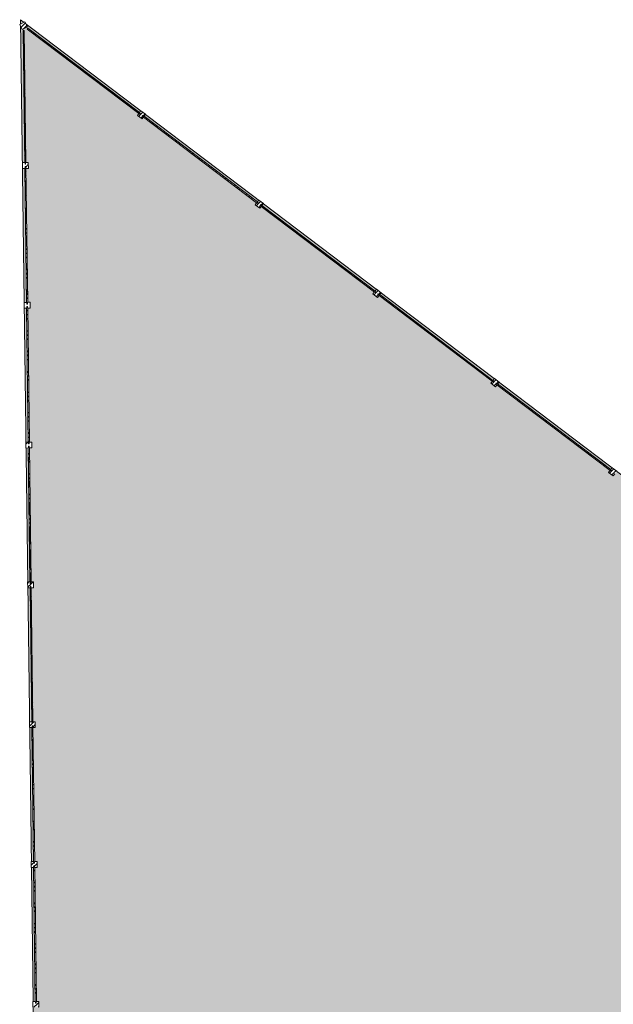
# Model space of a CAD drawing. Header units: millimetres. Extents: x -59761 to 112741, y -57975 to 46221.
# Tile 61 of 256: x -56439 to -46295, y 29395 to 46221. Entities that reach past the tile are written whole.
import ezdxf

# ---------------------------------------------------------------- set-up
doc = ezdxf.new("R2010")
doc.units = ezdxf.units.MM
doc.linetypes.add('Wipeout_Contour', pattern=[1000, 0, -1000])
for name, color, linetype in [('2D - Зонирования', 7, 'Continuous'), ('Местность - Граница участка', 7, 'Continuous'), ('Местность - Забор', 7, 'Continuous')]:
    doc.layers.add(name, color=color, linetype=linetype)
doc.linetypes.add('С Квадратами', pattern='A,0,[6,АР 2 Архитектурные решения dwg1.Shx,S=15.679009,R=0,X=0,Y=0],-1975.555086,0', length=1975.555086)
pattern_1 = [(45, (-45000, -54000), (-176.7767, 176.7767), []), (45, (-45035.36, -53964.64), (-176.7767, 176.7767), []), (45, (-45070.7, -53929.3), (-176.7767, 176.7767), [])]

msp = doc.modelspace()

# ---------------------------------------------------------------- hatches: boundary and pattern name
at = {"layer": '2D - Зонирования', "linetype": 'Continuous', "lineweight": 0}
msp.add_hatch(color=255, dxfattribs=at).paths.add_polyline_path([(-55347.43, -39762.31), (-18842.26, -39151.01), (-18943.58, -38206.96), (-9054.66, -37740.31), (-9597.52, -8195.44), (-17586.84, -8062.63), (-17806.12, 16976.59), (-56422.34, 46220.98), (-56249.55, 32660.99)])

# ---------------------------------------------------------------- linework, layer by layer
at = {"layer": '2D - Зонирования', "color": 7, "linetype": 'Continuous', "lineweight": 15, "flags": 128}
msp.add_lwpolyline([(-55347.43, -39762.31), (-18842.26, -39151.01), (-18943.58, -38206.96), (-9054.66, -37740.31), (-9597.52, -8195.44), (-17586.84, -8062.63), (-17806.12, 16976.59), (-56422.34, 46220.98), (-56249.55, 32660.99)], close=True, dxfattribs=at)
at = {"layer": 'Местность - Граница участка', "color": 7, "linetype": 'С Квадратами', "lineweight": 0}
msp.add_lwpolyline([(-55347.43, -39762.31), (-18842.26, -39151.01), (-18943.58, -38206.96), (-9054.66, -37740.31), (-9597.52, -8195.44), (-17586.84, -8062.63), (-17806.12, 16976.59), (-56422.34, 46220.98), (-56249.55, 32660.99)], close=True, dxfattribs=at)

# ---------------------------------------------------------------- next in the draw order: wipeouts: each hides what was drawn before it
at = {"color": 254, "linetype": 'Wipeout_Contour', "lineweight": 0, "ltscale": 19308109.39716969}
msp.add_wipeout([(-56380.58, 46035.54), (-56352.37, 43780.14), (-56347.37, 43780.2), (-56346.99, 43750.2), (-56336.99, 43750.33), (-56337.37, 43780.32), (-56332.37, 43780.39), (-56360.58, 46035.79)], dxfattribs=at).dxf.layer = 'Местность - Забор'
at = {"color": 254, "linetype": 'Wipeout_Contour', "lineweight": 0, "ltscale": 29076231.44841389}
msp.add_wipeout([(-48298.99, 40011.85), (-48305.03, 40003.88), (-48281.11, 39985.77), (-48284.13, 39981.78), (-46350.43, 38517.29), (-46347.41, 38521.28), (-46323.49, 38503.16), (-46317.46, 38511.13), (-46341.37, 38529.25), (-46338.35, 38533.23), (-48272.05, 39997.73), (-48275.07, 39993.74)], dxfattribs=at).dxf.layer = 'Местность - Забор'

# ---------------------------------------------------------------- next in the draw order: wipeouts: each hides what was drawn before it
at = {"color": 254, "linetype": 'Wipeout_Contour', "lineweight": 0, "ltscale": 28964611.5607802}
msp.add_wipeout([(-56351.12, 43680.14), (-56322.48, 41390.98), (-56317.48, 41391.04), (-56317.11, 41361.04), (-56307.11, 41361.17), (-56307.49, 41391.17), (-56302.49, 41391.23), (-56331.12, 43680.39), (-56336.12, 43680.33), (-56336.49, 43710.33), (-56346.49, 43710.2), (-56346.12, 43680.21)], dxfattribs=at).dxf.layer = 'Местность - Забор'
at = {"color": 254, "linetype": 'Wipeout_Contour', "lineweight": 0, "ltscale": 29050333.79596063}
msp.add_wipeout([(-50312.41, 41536.72), (-50318.44, 41528.75), (-50294.53, 41510.64), (-50297.55, 41506.65), (-48363.85, 40042.16), (-48360.83, 40046.15), (-48336.91, 40028.03), (-48330.87, 40036), (-48354.79, 40054.12), (-48351.77, 40058.1), (-50285.47, 41522.6), (-50288.49, 41518.61)], dxfattribs=at).dxf.layer = 'Местность - Забор'

# ---------------------------------------------------------------- next in the draw order: linework, layer by layer
at = {"layer": 'Местность - Забор', "color": 7, "linetype": 'Continuous', "lineweight": 15, "flags": 128}
for points in [[(-46350.43, 38517.29), (-48284.13, 39981.78)], [(-46338.35, 38533.23), (-48272.05, 39997.73)]]:
    msp.add_lwpolyline(points, dxfattribs=at)

# ---------------------------------------------------------------- next in the draw order: wipeouts: each hides what was drawn before it
at = {"color": 254, "linetype": 'Wipeout_Contour', "lineweight": 0, "ltscale": 29024444.68458605}
msp.add_wipeout([(-52325.83, 43061.59), (-52331.86, 43053.62), (-52307.95, 43035.51), (-52310.97, 43031.52), (-50377.27, 41567.03), (-50374.25, 41571.01), (-50350.33, 41552.9), (-50344.29, 41560.87), (-50368.21, 41578.99), (-50365.19, 41582.97), (-52298.89, 43047.47), (-52301.91, 43043.48)], dxfattribs=at).dxf.layer = 'Местность - Забор'
at = {"color": 254, "linetype": 'Wipeout_Contour', "lineweight": 0, "ltscale": 28967879.83273946}
msp.add_wipeout([(-56321.23, 41290.99), (-56292.6, 39001.82), (-56287.6, 39001.88), (-56287.23, 38971.89), (-56277.23, 38972.01), (-56277.6, 39002.01), (-56272.6, 39002.07), (-56301.24, 41291.24), (-56306.23, 41291.17), (-56306.61, 41321.17), (-56316.61, 41321.05), (-56316.23, 41291.05)], dxfattribs=at).dxf.layer = 'Местность - Забор'

# ---------------------------------------------------------------- next in the draw order: linework, layer by layer
at = {"layer": 'Местность - Забор', "color": 7, "linetype": 'Continuous', "lineweight": 15, "flags": 128}
for points in [[(-56351.12, 43680.14), (-56322.48, 41390.98)], [(-56331.12, 43680.39), (-56302.49, 41391.23)], [(-48363.85, 40042.16), (-50297.55, 41506.65)], [(-48351.77, 40058.1), (-50285.47, 41522.6)]]:
    msp.add_lwpolyline(points, dxfattribs=at)

# ---------------------------------------------------------------- next in the draw order: wipeouts: each hides what was drawn before it
at = {"color": 254, "linetype": 'Wipeout_Contour', "lineweight": 0, "ltscale": 28998564.13716302}
msp.add_wipeout([(-54339.25, 44586.46), (-54345.28, 44578.49), (-54321.37, 44560.38), (-54324.39, 44556.39), (-52390.69, 43091.9), (-52387.67, 43095.88), (-52363.75, 43077.77), (-52357.71, 43085.74), (-52381.63, 43103.86), (-52378.61, 43107.84), (-54312.31, 44572.34), (-54315.33, 44568.35)], dxfattribs=at).dxf.layer = 'Местность - Забор'
at = {"color": 254, "linetype": 'Wipeout_Contour', "lineweight": 0, "ltscale": 28971176.11219248}
msp.add_wipeout([(-56291.35, 38901.83), (-56262.72, 36612.66), (-56257.72, 36612.73), (-56257.34, 36582.73), (-56247.34, 36582.85), (-56247.72, 36612.85), (-56242.72, 36612.91), (-56271.35, 38902.08), (-56276.35, 38902.02), (-56276.73, 38932.01), (-56286.73, 38931.89), (-56286.35, 38901.89)], dxfattribs=at).dxf.layer = 'Местность - Забор'

# ---------------------------------------------------------------- next in the draw order: linework, layer by layer
at = {"layer": 'Местность - Забор', "color": 7, "linetype": 'Continuous', "lineweight": 15, "flags": 128}
for points in [[(-50377.27, 41567.03), (-52310.97, 43031.52)], [(-50365.19, 41582.97), (-52298.89, 43047.47)], [(-56321.23, 41290.99), (-56292.6, 39001.82)], [(-56301.24, 41291.24), (-56272.6, 39002.07)]]:
    msp.add_lwpolyline(points, dxfattribs=at)

# ---------------------------------------------------------------- next in the draw order: wipeouts: each hides what was drawn before it
at = {"color": 254, "linetype": 'Wipeout_Contour', "lineweight": 0, "ltscale": 19319375.78527179}
msp.add_wipeout([(-56310.89, 46060.88), (-54404.1, 44616.77), (-54401.09, 44620.75), (-54377.17, 44602.64), (-54371.13, 44610.61), (-54395.05, 44628.73), (-54392.03, 44632.71), (-56298.82, 46076.82)], dxfattribs=at).dxf.layer = 'Местность - Забор'
at = {"color": 254, "linetype": 'Wipeout_Contour', "lineweight": 0, "ltscale": 9692077.160046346}
msp.add_wipeout([(-46326.51, 38499.18), (-46314.44, 38515.12), (-48295.97, 40015.84), (-48308.04, 39999.9)], dxfattribs=at).dxf.layer = 'Местность - Забор'
at = {"color": 254, "linetype": 'Wipeout_Contour', "lineweight": 0, "ltscale": 28974500.38941374}
msp.add_wipeout([(-56256.47, 36512.73), (-56261.47, 36512.67), (-56232.83, 34223.51), (-56227.83, 34223.57), (-56227.46, 34193.57), (-56217.46, 34193.7), (-56217.83, 34223.69), (-56212.83, 34223.76), (-56241.47, 36512.92), (-56246.47, 36512.86), (-56246.84, 36542.86), (-56256.84, 36542.73)], dxfattribs=at).dxf.layer = 'Местность - Забор'

# ---------------------------------------------------------------- next in the draw order: hatches: boundary and pattern name
at = {"layer": 'Местность - Забор', "linetype": 'Continuous', "lineweight": 5}
h = msp.add_hatch(dxfattribs=at)
h.set_pattern_fill('АЛЮМИНИЙ_000D', style=0, pattern_type=2)
h.set_pattern_definition(pattern_1)
h.paths.add_polyline_path([(-46326.51, 38499.18), (-46314.44, 38515.12), (-48295.97, 40015.84), (-48308.04, 39999.9)])

# ---------------------------------------------------------------- next in the draw order: linework, layer by layer
at = {"layer": 'Местность - Забор', "color": 7, "linetype": 'Continuous', "lineweight": 15, "flags": 128}
for points in [[(-56360.58, 46035.79), (-56380.58, 46035.54)], [(-56380.58, 46035.54), (-56352.37, 43780.14)], [(-56360.58, 46035.79), (-56332.37, 43780.39)], [(-56310.89, 46060.88), (-56298.82, 46076.82)], [(-54404.1, 44616.77), (-56310.89, 46060.88)], [(-54392.03, 44632.71), (-56298.82, 46076.82)], [(-52390.69, 43091.9), (-54324.39, 44556.39)], [(-52378.61, 43107.84), (-54312.31, 44572.34)], [(-56291.35, 38901.83), (-56262.72, 36612.66)], [(-56271.35, 38902.08), (-56242.72, 36612.91)]]:
    msp.add_lwpolyline(points, dxfattribs=at)
msp.add_lwpolyline([(-46326.51, 38499.18), (-46314.44, 38515.12), (-48295.97, 40015.84), (-48308.04, 39999.9)], close=True, dxfattribs=at)

# ---------------------------------------------------------------- next in the draw order: wipeouts: each hides what was drawn before it
at = {"color": 254, "linetype": 'Wipeout_Contour', "lineweight": 0, "ltscale": 28977852.65522498}
msp.add_wipeout([(-56231.58, 34123.51), (-56202.95, 31834.35), (-56197.95, 31834.41), (-56197.57, 31804.41), (-56187.57, 31804.54), (-56187.95, 31834.54), (-56182.95, 31834.6), (-56211.58, 34123.76), (-56216.58, 34123.7), (-56216.96, 34153.7), (-56226.96, 34153.57), (-56226.58, 34123.58)], dxfattribs=at).dxf.layer = 'Местность - Забор'

# ---------------------------------------------------------------- next in the draw order: linework, layer by layer
at = {"layer": 'Местность - Забор', "color": 7, "linetype": 'Continuous', "lineweight": 15, "flags": 128}
for points in [[(-56261.47, 36512.67), (-56232.83, 34223.51)], [(-56241.47, 36512.92), (-56212.83, 34223.76)]]:
    msp.add_lwpolyline(points, dxfattribs=at)

# ---------------------------------------------------------------- next in the draw order: wipeouts: each hides what was drawn before it
at = {"color": 254, "linetype": 'Wipeout_Contour', "lineweight": 0, "ltscale": 9653804.762615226}
msp.add_wipeout([(-56360.58, 46035.79), (-56380.58, 46035.54), (-56351.99, 43750.14), (-56331.99, 43750.39)], dxfattribs=at).dxf.layer = 'Местность - Забор'
at = {"color": 254, "linetype": 'Wipeout_Contour', "lineweight": 0, "ltscale": 9683444.609257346}
msp.add_wipeout([(-48339.93, 40024.05), (-48327.86, 40039.99), (-50309.39, 41540.71), (-50321.46, 41524.77)], dxfattribs=at).dxf.layer = 'Местность - Забор'
at = {"color": 254, "linetype": 'Wipeout_Contour', "lineweight": 0, "ltscale": 29089182.47472785}
msp.add_wipeout([(-46317.46, 38511.13), (-46323.49, 38503.16), (-46347.41, 38521.28), (-46374.58, 38485.4), (-46294.86, 38425.03), (-46267.69, 38460.9), (-46291.61, 38479.01), (-46285.57, 38486.99), (-46261.65, 38468.87), (-46234.48, 38504.75), (-46314.2, 38565.12), (-46341.37, 38529.25)], dxfattribs=at).dxf.layer = 'Местность - Забор'
at = {"color": 254, "linetype": 'Wipeout_Contour', "lineweight": 0, "ltscale": 28981232.89944441}
msp.add_wipeout([(-56201.7, 31734.36), (-56173.06, 29445.19), (-56168.06, 29445.25), (-56167.69, 29415.26), (-56157.69, 29415.38), (-56158.06, 29445.38), (-56153.07, 29445.44), (-56181.7, 31734.61), (-56186.7, 31734.54), (-56187.07, 31764.54), (-56197.07, 31764.42), (-56196.7, 31734.42)], dxfattribs=at).dxf.layer = 'Местность - Забор'

# ---------------------------------------------------------------- next in the draw order: hatches: boundary and pattern name
at = {"layer": 'Местность - Забор', "linetype": 'Continuous', "lineweight": 5}
h = msp.add_hatch(dxfattribs=at)
h.set_pattern_fill('АЛЮМИНИЙ_000D', style=0, pattern_type=2)
h.set_pattern_definition(pattern_1)
h.paths.add_polyline_path([(-56360.58, 46035.79), (-56380.58, 46035.54), (-56351.99, 43750.14), (-56331.99, 43750.39)])
h = msp.add_hatch(dxfattribs=at)
h.set_pattern_fill('АЛЮМИНИЙ_000D', style=0, pattern_type=2)
h.set_pattern_definition(pattern_1)
h.paths.add_polyline_path([(-48339.93, 40024.05), (-48327.86, 40039.99), (-50309.39, 41540.71), (-50321.46, 41524.77)])
h = msp.add_hatch(dxfattribs=at)
h.set_pattern_fill('АЛЮМИНИЙ_000D', style=0, pattern_type=2)
h.set_pattern_definition(pattern_1)
h.paths.add_polyline_path([(-46317.46, 38511.13), (-46323.49, 38503.16), (-46347.41, 38521.28), (-46374.58, 38485.4), (-46294.86, 38425.03), (-46267.69, 38460.9), (-46291.61, 38479.01), (-46285.57, 38486.99), (-46261.65, 38468.87), (-46234.48, 38504.75), (-46314.2, 38565.12), (-46341.37, 38529.25)])

# ---------------------------------------------------------------- next in the draw order: linework, layer by layer
at = {"layer": 'Местность - Забор', "color": 7, "linetype": 'Continuous', "lineweight": 15}
for p, q in [((-46314.2, 38565.12), (-46341.37, 38529.25)), ((-46314.2, 38565.12), (-46234.48, 38504.75)), ((-46347.41, 38521.28), (-46374.58, 38485.4)), ((-46374.58, 38485.4), (-46294.86, 38425.03)), ((-46347.41, 38521.28), (-46323.49, 38503.16)), ((-46341.37, 38529.25), (-46317.46, 38511.13)), ((-46317.46, 38511.13), (-46323.49, 38503.16)), ((-46267.69, 38460.9), (-46294.86, 38425.03))]:
    msp.add_line(p, q, dxfattribs=at)
at = {"layer": 'Местность - Забор', "color": 7, "linetype": 'Continuous', "lineweight": 15, "flags": 128}
for points in [[(-56360.58, 46035.79), (-56380.58, 46035.54), (-56351.99, 43750.14), (-56331.99, 43750.39)], [(-48339.93, 40024.05), (-48327.86, 40039.99), (-50309.39, 41540.71), (-50321.46, 41524.77)]]:
    msp.add_lwpolyline(points, close=True, dxfattribs=at)
for points in [[(-56231.58, 34123.51), (-56202.95, 31834.35)], [(-56211.58, 34123.76), (-56182.95, 31834.6)], [(-56201.7, 31734.36), (-56173.06, 29445.19)], [(-56181.7, 31734.61), (-56153.07, 29445.44)]]:
    msp.add_lwpolyline(points, dxfattribs=at)

# ---------------------------------------------------------------- next in the draw order: wipeouts: each hides what was drawn before it
at = {"color": 254, "linetype": 'Wipeout_Contour', "lineweight": 0, "ltscale": 9654870.557535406}
msp.add_wipeout([(-56331.49, 43710.39), (-56351.49, 43710.14), (-56322.11, 41360.98), (-56302.11, 41361.23)], dxfattribs=at).dxf.layer = 'Местность - Забор'
at = {"color": 254, "linetype": 'Wipeout_Contour', "lineweight": 0, "ltscale": 9674814.905494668}
msp.add_wipeout([(-50353.35, 41548.92), (-50341.28, 41564.86), (-52322.81, 43065.58), (-52334.88, 43049.64)], dxfattribs=at).dxf.layer = 'Местность - Забор'
at = {"color": 254, "linetype": 'Wipeout_Contour', "lineweight": 0, "ltscale": 29063280.55762402}
msp.add_wipeout([(-48330.87, 40036), (-48336.91, 40028.03), (-48360.83, 40046.15), (-48388, 40010.27), (-48308.28, 39949.9), (-48281.11, 39985.77), (-48305.03, 40003.88), (-48298.99, 40011.85), (-48275.07, 39993.74), (-48247.9, 40029.62), (-48327.62, 40089.99), (-48354.79, 40054.12)], dxfattribs=at).dxf.layer = 'Местность - Забор'

# ---------------------------------------------------------------- next in the draw order: hatches: boundary and pattern name
at = {"layer": 'Местность - Забор', "linetype": 'Continuous', "lineweight": 5}
h = msp.add_hatch(dxfattribs=at)
h.set_pattern_fill('АЛЮМИНИЙ_000D', style=0, pattern_type=2)
h.set_pattern_definition(pattern_1)
h.paths.add_polyline_path([(-56331.49, 43710.39), (-56351.49, 43710.14), (-56322.11, 41360.98), (-56302.11, 41361.23)])
h = msp.add_hatch(dxfattribs=at)
h.set_pattern_fill('АЛЮМИНИЙ_000D', style=0, pattern_type=2)
h.set_pattern_definition(pattern_1)
h.paths.add_polyline_path([(-50353.35, 41548.92), (-50341.28, 41564.86), (-52322.81, 43065.58), (-52334.88, 43049.64)])
h = msp.add_hatch(dxfattribs=at)
h.set_pattern_fill('АЛЮМИНИЙ_000D', style=0, pattern_type=2)
h.set_pattern_definition(pattern_1)
h.paths.add_polyline_path([(-48330.87, 40036), (-48336.91, 40028.03), (-48360.83, 40046.15), (-48388, 40010.27), (-48308.28, 39949.9), (-48281.11, 39985.77), (-48305.03, 40003.88), (-48298.99, 40011.85), (-48275.07, 39993.74), (-48247.9, 40029.62), (-48327.62, 40089.99), (-48354.79, 40054.12)])

# ---------------------------------------------------------------- next in the draw order: linework, layer by layer
at = {"layer": 'Местность - Забор', "color": 7, "linetype": 'Continuous', "lineweight": 15}
for p, q in [((-48360.83, 40046.15), (-48388, 40010.27)), ((-48360.83, 40046.15), (-48336.91, 40028.03)), ((-48327.62, 40089.99), (-48354.79, 40054.12)), ((-48354.79, 40054.12), (-48330.87, 40036)), ((-48327.62, 40089.99), (-48247.9, 40029.62)), ((-48388, 40010.27), (-48308.28, 39949.9)), ((-48330.87, 40036), (-48336.91, 40028.03)), ((-48281.11, 39985.77), (-48308.28, 39949.9)), ((-48298.99, 40011.85), (-48305.03, 40003.88)), ((-48305.03, 40003.88), (-48281.11, 39985.77)), ((-48298.99, 40011.85), (-48275.07, 39993.74)), ((-48247.9, 40029.62), (-48275.07, 39993.74))]:
    msp.add_line(p, q, dxfattribs=at)
at = {"layer": 'Местность - Забор', "color": 7, "linetype": 'Continuous', "lineweight": 15, "flags": 128}
for points in [[(-56331.49, 43710.39), (-56351.49, 43710.14), (-56322.11, 41360.98), (-56302.11, 41361.23)], [(-50353.35, 41548.92), (-50341.28, 41564.86), (-52322.81, 43065.58), (-52334.88, 43049.64)]]:
    msp.add_lwpolyline(points, close=True, dxfattribs=at)

# ---------------------------------------------------------------- next in the draw order: wipeouts: each hides what was drawn before it
at = {"color": 254, "linetype": 'Wipeout_Contour', "lineweight": 0, "ltscale": 9666188.056383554}
msp.add_wipeout([(-52366.77, 43073.79), (-52354.7, 43089.73), (-54336.23, 44590.45), (-54348.3, 44574.51)], dxfattribs=at).dxf.layer = 'Местность - Забор'
at = {"color": 254, "linetype": 'Wipeout_Contour', "lineweight": 0, "ltscale": 28962984.66036308}
msp.add_wipeout([(-56346.49, 43710.2), (-56336.49, 43710.33), (-56336.12, 43680.33), (-56291.12, 43680.89), (-56292.37, 43780.89), (-56337.37, 43780.32), (-56336.99, 43750.33), (-56346.99, 43750.2), (-56347.37, 43780.2), (-56392.37, 43779.64), (-56391.11, 43679.64), (-56346.12, 43680.21)], dxfattribs=at).dxf.layer = 'Местность - Забор'
at = {"color": 254, "linetype": 'Wipeout_Contour', "lineweight": 0, "ltscale": 29037387.1701801}
msp.add_wipeout([(-50344.29, 41560.87), (-50350.33, 41552.9), (-50374.25, 41571.01), (-50401.42, 41535.14), (-50321.7, 41474.77), (-50294.53, 41510.64), (-50318.44, 41528.75), (-50312.41, 41536.72), (-50288.49, 41518.61), (-50261.32, 41554.48), (-50341.04, 41614.86), (-50368.21, 41578.99)], dxfattribs=at).dxf.layer = 'Местность - Забор'
at = {"color": 254, "linetype": 'Wipeout_Contour', "lineweight": 0, "ltscale": 9655959.981513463}
msp.add_wipeout([(-56301.61, 41321.23), (-56321.61, 41320.98), (-56292.23, 38971.82), (-56272.23, 38972.07)], dxfattribs=at).dxf.layer = 'Местность - Забор'

# ---------------------------------------------------------------- next in the draw order: hatches: boundary and pattern name
at = {"layer": 'Местность - Забор', "linetype": 'Continuous', "lineweight": 5}
h = msp.add_hatch(dxfattribs=at)
h.set_pattern_fill('АЛЮМИНИЙ_000D', style=0, pattern_type=2)
h.set_pattern_definition(pattern_1)
h.paths.add_polyline_path([(-52366.77, 43073.79), (-52354.7, 43089.73), (-54336.23, 44590.45), (-54348.3, 44574.51)])
h = msp.add_hatch(dxfattribs=at)
h.set_pattern_fill('АЛЮМИНИЙ_000D', style=0, pattern_type=2)
h.set_pattern_definition(pattern_1)
h.paths.add_polyline_path([(-56346.49, 43710.2), (-56336.49, 43710.33), (-56336.12, 43680.33), (-56291.12, 43680.89), (-56292.37, 43780.89), (-56337.37, 43780.32), (-56336.99, 43750.33), (-56346.99, 43750.2), (-56347.37, 43780.2), (-56392.37, 43779.64), (-56391.11, 43679.64), (-56346.12, 43680.21)])
h = msp.add_hatch(dxfattribs=at)
h.set_pattern_fill('АЛЮМИНИЙ_000D', style=0, pattern_type=2)
h.set_pattern_definition(pattern_1)
h.paths.add_polyline_path([(-50344.29, 41560.87), (-50350.33, 41552.9), (-50374.25, 41571.01), (-50401.42, 41535.14), (-50321.7, 41474.77), (-50294.53, 41510.64), (-50318.44, 41528.75), (-50312.41, 41536.72), (-50288.49, 41518.61), (-50261.32, 41554.48), (-50341.04, 41614.86), (-50368.21, 41578.99)])
h = msp.add_hatch(dxfattribs=at)
h.set_pattern_fill('АЛЮМИНИЙ_000D', style=0, pattern_type=2)
h.set_pattern_definition(pattern_1)
h.paths.add_polyline_path([(-56301.61, 41321.23), (-56321.61, 41320.98), (-56292.23, 38971.82), (-56272.23, 38972.07)])

# ---------------------------------------------------------------- next in the draw order: linework, layer by layer
at = {"layer": 'Местность - Забор', "color": 7, "linetype": 'Continuous', "lineweight": 15}
for p, q in [((-56347.37, 43780.2), (-56392.37, 43779.64)), ((-56392.37, 43779.64), (-56391.11, 43679.64)), ((-56347.37, 43780.2), (-56346.99, 43750.2)), ((-56336.99, 43750.33), (-56346.99, 43750.2)), ((-56292.37, 43780.89), (-56337.37, 43780.32)), ((-56337.37, 43780.32), (-56336.99, 43750.33)), ((-56292.37, 43780.89), (-56291.12, 43680.89)), ((-56346.12, 43680.21), (-56391.11, 43679.64)), ((-56336.49, 43710.33), (-56346.49, 43710.2)), ((-56346.49, 43710.2), (-56346.12, 43680.21)), ((-56336.49, 43710.33), (-56336.12, 43680.33)), ((-56291.12, 43680.89), (-56336.12, 43680.33)), ((-50374.25, 41571.01), (-50401.42, 41535.14)), ((-50374.25, 41571.01), (-50350.33, 41552.9)), ((-50341.04, 41614.86), (-50368.21, 41578.99)), ((-50368.21, 41578.99), (-50344.29, 41560.87)), ((-50344.29, 41560.87), (-50350.33, 41552.9)), ((-50341.04, 41614.86), (-50261.32, 41554.48)), ((-50401.42, 41535.14), (-50321.7, 41474.77)), ((-50294.53, 41510.64), (-50321.7, 41474.77)), ((-50312.41, 41536.72), (-50318.44, 41528.75)), ((-50318.44, 41528.75), (-50294.53, 41510.64)), ((-50312.41, 41536.72), (-50288.49, 41518.61)), ((-50261.32, 41554.48), (-50288.49, 41518.61))]:
    msp.add_line(p, q, dxfattribs=at)
at = {"layer": 'Местность - Забор', "color": 7, "linetype": 'Continuous', "lineweight": 15, "flags": 128}
for points in [[(-52366.77, 43073.79), (-52354.7, 43089.73), (-54336.23, 44590.45), (-54348.3, 44574.51)], [(-56301.61, 41321.23), (-56321.61, 41320.98), (-56292.23, 38971.82), (-56272.23, 38972.07)]]:
    msp.add_lwpolyline(points, close=True, dxfattribs=at)

# ---------------------------------------------------------------- next in the draw order: wipeouts: each hides what was drawn before it
at = {"color": 254, "linetype": 'Wipeout_Contour', "lineweight": 0, "ltscale": 9657672.895599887}
msp.add_wipeout([(-54380.19, 44598.66), (-54368.11, 44614.6), (-56298.82, 46076.82), (-56310.89, 46060.88)], dxfattribs=at).dxf.layer = 'Местность - Забор'
at = {"color": 254, "linetype": 'Wipeout_Contour', "lineweight": 0, "ltscale": 29011502.3352348}
msp.add_wipeout([(-52357.71, 43085.74), (-52363.75, 43077.77), (-52387.67, 43095.88), (-52414.84, 43060.01), (-52335.12, 42999.64), (-52307.95, 43035.51), (-52331.86, 43053.62), (-52325.83, 43061.59), (-52301.91, 43043.48), (-52274.74, 43079.35), (-52354.46, 43139.73), (-52381.63, 43103.86)], dxfattribs=at).dxf.layer = 'Местность - Забор'
at = {"color": 254, "linetype": 'Wipeout_Contour', "lineweight": 0, "ltscale": 28966238.92613499}
msp.add_wipeout([(-56316.61, 41321.05), (-56306.61, 41321.17), (-56306.23, 41291.17), (-56261.24, 41291.74), (-56262.49, 41391.73), (-56307.49, 41391.17), (-56307.11, 41361.17), (-56317.11, 41361.04), (-56317.48, 41391.04), (-56362.48, 41390.48), (-56361.23, 41290.49), (-56316.23, 41291.05)], dxfattribs=at).dxf.layer = 'Местность - Забор'
at = {"color": 254, "linetype": 'Wipeout_Contour', "lineweight": 0, "ltscale": 9657058.741318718}
msp.add_wipeout([(-56271.73, 38932.08), (-56291.72, 38931.83), (-56262.34, 36582.67), (-56242.34, 36582.92)], dxfattribs=at).dxf.layer = 'Местность - Забор'

# ---------------------------------------------------------------- next in the draw order: hatches: boundary and pattern name
at = {"layer": 'Местность - Забор', "linetype": 'Continuous', "lineweight": 5}
h = msp.add_hatch(dxfattribs=at)
h.set_pattern_fill('АЛЮМИНИЙ_000D', style=0, pattern_type=2)
h.set_pattern_definition(pattern_1)
h.paths.add_polyline_path([(-54380.19, 44598.66), (-54368.11, 44614.6), (-56298.82, 46076.82), (-56310.89, 46060.88)])
h = msp.add_hatch(dxfattribs=at)
h.set_pattern_fill('АЛЮМИНИЙ_000D', style=0, pattern_type=2)
h.set_pattern_definition(pattern_1)
h.paths.add_polyline_path([(-52357.71, 43085.74), (-52363.75, 43077.77), (-52387.67, 43095.88), (-52414.84, 43060.01), (-52335.12, 42999.64), (-52307.95, 43035.51), (-52331.86, 43053.62), (-52325.83, 43061.59), (-52301.91, 43043.48), (-52274.74, 43079.35), (-52354.46, 43139.73), (-52381.63, 43103.86)])
h = msp.add_hatch(dxfattribs=at)
h.set_pattern_fill('АЛЮМИНИЙ_000D', style=0, pattern_type=2)
h.set_pattern_definition(pattern_1)
h.paths.add_polyline_path([(-56316.61, 41321.05), (-56306.61, 41321.17), (-56306.23, 41291.17), (-56261.24, 41291.74), (-56262.49, 41391.73), (-56307.49, 41391.17), (-56307.11, 41361.17), (-56317.11, 41361.04), (-56317.48, 41391.04), (-56362.48, 41390.48), (-56361.23, 41290.49), (-56316.23, 41291.05)])
h = msp.add_hatch(dxfattribs=at)
h.set_pattern_fill('АЛЮМИНИЙ_000D', style=0, pattern_type=2)
h.set_pattern_definition(pattern_1)
h.paths.add_polyline_path([(-56271.73, 38932.08), (-56291.72, 38931.83), (-56262.34, 36582.67), (-56242.34, 36582.92)])

# ---------------------------------------------------------------- next in the draw order: linework, layer by layer
at = {"layer": 'Местность - Забор', "color": 7, "linetype": 'Continuous', "lineweight": 15}
for p, q in [((-52387.67, 43095.88), (-52414.84, 43060.01)), ((-52387.67, 43095.88), (-52363.75, 43077.77)), ((-52354.46, 43139.73), (-52381.63, 43103.86)), ((-52381.63, 43103.86), (-52357.71, 43085.74)), ((-52357.71, 43085.74), (-52363.75, 43077.77)), ((-52354.46, 43139.73), (-52274.74, 43079.35)), ((-52274.74, 43079.35), (-52301.91, 43043.48)), ((-52414.84, 43060.01), (-52335.12, 42999.64)), ((-52307.95, 43035.51), (-52335.12, 42999.64)), ((-52325.83, 43061.59), (-52331.86, 43053.62)), ((-52331.86, 43053.62), (-52307.95, 43035.51)), ((-52325.83, 43061.59), (-52301.91, 43043.48)), ((-56262.49, 41391.73), (-56307.49, 41391.17)), ((-56307.49, 41391.17), (-56307.11, 41361.17)), ((-56262.49, 41391.73), (-56261.24, 41291.74)), ((-56317.48, 41391.04), (-56362.48, 41390.48)), ((-56362.48, 41390.48), (-56361.23, 41290.49)), ((-56316.23, 41291.05), (-56361.23, 41290.49)), ((-56317.48, 41391.04), (-56317.11, 41361.04)), ((-56307.11, 41361.17), (-56317.11, 41361.04)), ((-56306.61, 41321.17), (-56316.61, 41321.05)), ((-56316.61, 41321.05), (-56316.23, 41291.05)), ((-56306.61, 41321.17), (-56306.23, 41291.17)), ((-56261.24, 41291.74), (-56306.23, 41291.17))]:
    msp.add_line(p, q, dxfattribs=at)
at = {"layer": 'Местность - Забор', "color": 7, "linetype": 'Continuous', "lineweight": 15, "flags": 128}
for points in [[(-54380.19, 44598.66), (-54368.11, 44614.6), (-56298.82, 46076.82), (-56310.89, 46060.88)], [(-56271.73, 38932.08), (-56291.72, 38931.83), (-56262.34, 36582.67), (-56242.34, 36582.92)]]:
    msp.add_lwpolyline(points, close=True, dxfattribs=at)

# ---------------------------------------------------------------- next in the draw order: wipeouts: each hides what was drawn before it
at = {"color": 254, "linetype": 'Wipeout_Contour', "lineweight": 0, "ltscale": 9653252.806005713}
msp.add_wipeout([(-56438.8, 46141.52), (-56393.73, 46052.25), (-56304.46, 46097.32), (-56349.53, 46186.59)], dxfattribs=at).dxf.layer = 'Местность - Забор'
at = {"color": 254, "linetype": 'Wipeout_Contour', "lineweight": 0, "ltscale": 28985626.07570087}
msp.add_wipeout([(-54371.13, 44610.61), (-54377.17, 44602.64), (-54401.09, 44620.75), (-54428.25, 44584.88), (-54348.54, 44524.51), (-54321.37, 44560.38), (-54345.28, 44578.49), (-54339.25, 44586.46), (-54315.33, 44568.35), (-54288.16, 44604.22), (-54367.88, 44664.6), (-54395.05, 44628.73)], dxfattribs=at).dxf.layer = 'Местность - Забор'
at = {"color": 254, "linetype": 'Wipeout_Contour', "lineweight": 0, "ltscale": 28969521.20414836}
msp.add_wipeout([(-56286.73, 38931.89), (-56276.73, 38932.01), (-56276.35, 38902.02), (-56231.35, 38902.58), (-56232.6, 39002.57), (-56277.6, 39002.01), (-56277.23, 38972.01), (-56287.23, 38971.89), (-56287.6, 39001.88), (-56332.6, 39001.32), (-56331.35, 38901.33), (-56286.35, 38901.89)], dxfattribs=at).dxf.layer = 'Местность - Забор'
at = {"color": 254, "linetype": 'Wipeout_Contour', "lineweight": 0, "ltscale": 9658166.833764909}
msp.add_wipeout([(-56241.84, 36542.92), (-56261.84, 36542.67), (-56232.46, 34193.51), (-56212.46, 34193.76)], dxfattribs=at).dxf.layer = 'Местность - Забор'

# ---------------------------------------------------------------- next in the draw order: hatches: boundary and pattern name
at = {"layer": 'Местность - Забор', "linetype": 'Continuous', "lineweight": 5}
h = msp.add_hatch(dxfattribs=at)
h.set_pattern_fill('АЛЮМИНИЙ_000D', style=0, pattern_type=2)
h.set_pattern_definition(pattern_1)
h.paths.add_polyline_path([(-56438.8, 46141.52), (-56393.73, 46052.25), (-56304.46, 46097.32), (-56349.53, 46186.59)])
h = msp.add_hatch(dxfattribs=at)
h.set_pattern_fill('АЛЮМИНИЙ_000D', style=0, pattern_type=2)
h.set_pattern_definition(pattern_1)
h.paths.add_polyline_path([(-54371.13, 44610.61), (-54377.17, 44602.64), (-54401.09, 44620.75), (-54428.25, 44584.88), (-54348.54, 44524.51), (-54321.37, 44560.38), (-54345.28, 44578.49), (-54339.25, 44586.46), (-54315.33, 44568.35), (-54288.16, 44604.22), (-54367.88, 44664.6), (-54395.05, 44628.73)])
h = msp.add_hatch(dxfattribs=at)
h.set_pattern_fill('АЛЮМИНИЙ_000D', style=0, pattern_type=2)
h.set_pattern_definition(pattern_1)
h.paths.add_polyline_path([(-56286.73, 38931.89), (-56276.73, 38932.01), (-56276.35, 38902.02), (-56231.35, 38902.58), (-56232.6, 39002.57), (-56277.6, 39002.01), (-56277.23, 38972.01), (-56287.23, 38971.89), (-56287.6, 39001.88), (-56332.6, 39001.32), (-56331.35, 38901.33), (-56286.35, 38901.89)])
h = msp.add_hatch(dxfattribs=at)
h.set_pattern_fill('АЛЮМИНИЙ_000D', style=0, pattern_type=2)
h.set_pattern_definition(pattern_1)
h.paths.add_polyline_path([(-56241.84, 36542.92), (-56261.84, 36542.67), (-56232.46, 34193.51), (-56212.46, 34193.76)])

# ---------------------------------------------------------------- next in the draw order: linework, layer by layer
at = {"layer": 'Местность - Забор', "color": 7, "linetype": 'Continuous', "lineweight": 15}
for p, q in [((-56349.53, 46186.59), (-56438.8, 46141.52)), ((-56438.8, 46141.52), (-56393.73, 46052.25)), ((-56349.53, 46186.59), (-56304.46, 46097.32)), ((-56304.46, 46097.32), (-56393.73, 46052.25)), ((-54401.09, 44620.75), (-54428.25, 44584.88)), ((-54401.09, 44620.75), (-54377.17, 44602.64)), ((-54367.88, 44664.6), (-54395.05, 44628.73)), ((-54395.05, 44628.73), (-54371.13, 44610.61)), ((-54371.13, 44610.61), (-54377.17, 44602.64)), ((-54367.88, 44664.6), (-54288.16, 44604.22)), ((-54288.16, 44604.22), (-54315.33, 44568.35)), ((-54428.25, 44584.88), (-54348.54, 44524.51)), ((-54321.37, 44560.38), (-54348.54, 44524.51)), ((-54339.25, 44586.46), (-54345.28, 44578.49)), ((-54345.28, 44578.49), (-54321.37, 44560.38)), ((-54339.25, 44586.46), (-54315.33, 44568.35)), ((-56287.6, 39001.88), (-56332.6, 39001.32)), ((-56332.6, 39001.32), (-56331.35, 38901.33)), ((-56286.35, 38901.89), (-56331.35, 38901.33)), ((-56287.6, 39001.88), (-56287.23, 38971.89)), ((-56277.23, 38972.01), (-56287.23, 38971.89)), ((-56276.73, 38932.01), (-56286.73, 38931.89)), ((-56286.73, 38931.89), (-56286.35, 38901.89)), ((-56232.6, 39002.57), (-56277.6, 39002.01)), ((-56277.6, 39002.01), (-56277.23, 38972.01)), ((-56276.73, 38932.01), (-56276.35, 38902.02)), ((-56231.35, 38902.58), (-56276.35, 38902.02)), ((-56232.6, 39002.57), (-56231.35, 38902.58))]:
    msp.add_line(p, q, dxfattribs=at)
at = {"layer": 'Местность - Забор', "color": 7, "linetype": 'Continuous', "lineweight": 15, "flags": 128}
msp.add_lwpolyline([(-56241.84, 36542.92), (-56261.84, 36542.67), (-56232.46, 34193.51), (-56212.46, 34193.76)], close=True, dxfattribs=at)

# ---------------------------------------------------------------- next in the draw order: wipeouts: each hides what was drawn before it
at = {"color": 254, "linetype": 'Wipeout_Contour', "lineweight": 0, "ltscale": 28972831.48488281}
msp.add_wipeout([(-56256.84, 36542.73), (-56246.84, 36542.86), (-56246.47, 36512.86), (-56201.47, 36513.42), (-56202.72, 36613.41), (-56247.72, 36612.85), (-56247.34, 36582.85), (-56257.34, 36582.73), (-56257.72, 36612.73), (-56302.71, 36612.16), (-56301.46, 36512.17), (-56256.47, 36512.73)], dxfattribs=at).dxf.layer = 'Местность - Забор'
at = {"color": 254, "linetype": 'Wipeout_Contour', "lineweight": 0, "ltscale": 9659284.255640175}
msp.add_wipeout([(-56211.96, 34153.76), (-56231.96, 34153.51), (-56202.57, 31804.35), (-56182.57, 31804.6)], dxfattribs=at).dxf.layer = 'Местность - Забор'

# ---------------------------------------------------------------- next in the draw order: hatches: boundary and pattern name
at = {"layer": 'Местность - Забор', "linetype": 'Continuous', "lineweight": 5}
h = msp.add_hatch(dxfattribs=at)
h.set_pattern_fill('АЛЮМИНИЙ_000D', style=0, pattern_type=2)
h.set_pattern_definition(pattern_1)
h.paths.add_polyline_path([(-56256.84, 36542.73), (-56246.84, 36542.86), (-56246.47, 36512.86), (-56201.47, 36513.42), (-56202.72, 36613.41), (-56247.72, 36612.85), (-56247.34, 36582.85), (-56257.34, 36582.73), (-56257.72, 36612.73), (-56302.71, 36612.16), (-56301.46, 36512.17), (-56256.47, 36512.73)])
h = msp.add_hatch(dxfattribs=at)
h.set_pattern_fill('АЛЮМИНИЙ_000D', style=0, pattern_type=2)
h.set_pattern_definition(pattern_1)
h.paths.add_polyline_path([(-56211.96, 34153.76), (-56231.96, 34153.51), (-56202.57, 31804.35), (-56182.57, 31804.6)])

# ---------------------------------------------------------------- next in the draw order: linework, layer by layer
at = {"layer": 'Местность - Забор', "color": 7, "linetype": 'Continuous', "lineweight": 15}
for p, q in [((-56257.72, 36612.73), (-56302.71, 36612.16)), ((-56302.71, 36612.16), (-56301.46, 36512.17)), ((-56256.47, 36512.73), (-56301.46, 36512.17)), ((-56257.72, 36612.73), (-56257.34, 36582.73)), ((-56247.34, 36582.85), (-56257.34, 36582.73)), ((-56246.84, 36542.86), (-56256.84, 36542.73)), ((-56256.84, 36542.73), (-56256.47, 36512.73)), ((-56202.72, 36613.41), (-56247.72, 36612.85)), ((-56247.72, 36612.85), (-56247.34, 36582.85)), ((-56246.84, 36542.86), (-56246.47, 36512.86)), ((-56201.47, 36513.42), (-56246.47, 36512.86)), ((-56202.72, 36613.41), (-56201.47, 36513.42))]:
    msp.add_line(p, q, dxfattribs=at)
at = {"layer": 'Местность - Забор', "color": 7, "linetype": 'Continuous', "lineweight": 15, "flags": 128}
msp.add_lwpolyline([(-56211.96, 34153.76), (-56231.96, 34153.51), (-56202.57, 31804.35), (-56182.57, 31804.6)], close=True, dxfattribs=at)

# ---------------------------------------------------------------- next in the draw order: wipeouts: each hides what was drawn before it
at = {"color": 254, "linetype": 'Wipeout_Contour', "lineweight": 0, "ltscale": 28976169.75874114}
msp.add_wipeout([(-56226.96, 34153.57), (-56216.96, 34153.7), (-56216.58, 34123.7), (-56171.59, 34124.26), (-56172.84, 34224.26), (-56217.83, 34223.69), (-56217.46, 34193.7), (-56227.46, 34193.57), (-56227.83, 34223.57), (-56272.83, 34223.01), (-56271.58, 34123.01), (-56226.58, 34123.58)], dxfattribs=at).dxf.layer = 'Местность - Забор'
at = {"color": 254, "linetype": 'Wipeout_Contour', "lineweight": 0, "ltscale": 9660411.00370711}
msp.add_wipeout([(-56182.07, 31764.6), (-56202.07, 31764.35), (-56172.69, 29415.19), (-56152.69, 29415.44)], dxfattribs=at).dxf.layer = 'Местность - Забор'

# ---------------------------------------------------------------- next in the draw order: hatches: boundary and pattern name
at = {"layer": 'Местность - Забор', "linetype": 'Continuous', "lineweight": 5}
h = msp.add_hatch(dxfattribs=at)
h.set_pattern_fill('АЛЮМИНИЙ_000D', style=0, pattern_type=2)
h.set_pattern_definition(pattern_1)
h.paths.add_polyline_path([(-56226.96, 34153.57), (-56216.96, 34153.7), (-56216.58, 34123.7), (-56171.59, 34124.26), (-56172.84, 34224.26), (-56217.83, 34223.69), (-56217.46, 34193.7), (-56227.46, 34193.57), (-56227.83, 34223.57), (-56272.83, 34223.01), (-56271.58, 34123.01), (-56226.58, 34123.58)])
h = msp.add_hatch(dxfattribs=at)
h.set_pattern_fill('АЛЮМИНИЙ_000D', style=0, pattern_type=2)
h.set_pattern_definition(pattern_1)
h.paths.add_polyline_path([(-56182.07, 31764.6), (-56202.07, 31764.35), (-56172.69, 29415.19), (-56152.69, 29415.44)])

# ---------------------------------------------------------------- next in the draw order: linework, layer by layer
at = {"layer": 'Местность - Забор', "color": 7, "linetype": 'Continuous', "lineweight": 15}
for p, q in [((-56227.83, 34223.57), (-56272.83, 34223.01)), ((-56272.83, 34223.01), (-56271.58, 34123.01)), ((-56227.83, 34223.57), (-56227.46, 34193.57)), ((-56217.46, 34193.7), (-56227.46, 34193.57)), ((-56172.84, 34224.26), (-56217.83, 34223.69)), ((-56217.83, 34223.69), (-56217.46, 34193.7)), ((-56172.84, 34224.26), (-56171.59, 34124.26)), ((-56226.58, 34123.58), (-56271.58, 34123.01)), ((-56216.96, 34153.7), (-56226.96, 34153.57)), ((-56226.96, 34153.57), (-56226.58, 34123.58)), ((-56216.96, 34153.7), (-56216.58, 34123.7)), ((-56171.59, 34124.26), (-56216.58, 34123.7))]:
    msp.add_line(p, q, dxfattribs=at)
at = {"layer": 'Местность - Забор', "color": 7, "linetype": 'Continuous', "lineweight": 15, "flags": 128}
msp.add_lwpolyline([(-56182.07, 31764.6), (-56202.07, 31764.35), (-56172.69, 29415.19), (-56152.69, 29415.44)], close=True, dxfattribs=at)

# ---------------------------------------------------------------- next in the draw order: wipeouts: each hides what was drawn before it
at = {"color": 254, "linetype": 'Wipeout_Contour', "lineweight": 0, "ltscale": 28979536.0160494}
msp.add_wipeout([(-56197.07, 31764.42), (-56187.07, 31764.54), (-56186.7, 31734.54), (-56141.7, 31735.11), (-56142.95, 31835.1), (-56187.95, 31834.54), (-56187.57, 31804.54), (-56197.57, 31804.41), (-56197.95, 31834.41), (-56242.94, 31833.85), (-56241.69, 31733.86), (-56196.7, 31734.42)], dxfattribs=at).dxf.layer = 'Местность - Забор'
at = {"color": 254, "linetype": 'Wipeout_Contour', "lineweight": 0, "ltscale": 28982930.24705708}
msp.add_wipeout([(-56167.19, 29375.26), (-56157.19, 29375.38), (-56156.81, 29345.39), (-56111.82, 29345.95), (-56113.07, 29445.94), (-56158.06, 29445.38), (-56157.69, 29415.38), (-56167.69, 29415.26), (-56168.06, 29445.25), (-56213.06, 29444.69), (-56211.81, 29344.7), (-56166.81, 29345.26)], dxfattribs=at).dxf.layer = 'Местность - Забор'

# ---------------------------------------------------------------- next in the draw order: hatches: boundary and pattern name
at = {"layer": 'Местность - Забор', "linetype": 'Continuous', "lineweight": 5}
h = msp.add_hatch(dxfattribs=at)
h.set_pattern_fill('АЛЮМИНИЙ_000D', style=0, pattern_type=2)
h.set_pattern_definition(pattern_1)
h.paths.add_polyline_path([(-56197.07, 31764.42), (-56187.07, 31764.54), (-56186.7, 31734.54), (-56141.7, 31735.11), (-56142.95, 31835.1), (-56187.95, 31834.54), (-56187.57, 31804.54), (-56197.57, 31804.41), (-56197.95, 31834.41), (-56242.94, 31833.85), (-56241.69, 31733.86), (-56196.7, 31734.42)])
h = msp.add_hatch(dxfattribs=at)
h.set_pattern_fill('АЛЮМИНИЙ_000D', style=0, pattern_type=2)
h.set_pattern_definition(pattern_1)
h.paths.add_polyline_path([(-56167.19, 29375.26), (-56157.19, 29375.38), (-56156.81, 29345.39), (-56111.82, 29345.95), (-56113.07, 29445.94), (-56158.06, 29445.38), (-56157.69, 29415.38), (-56167.69, 29415.26), (-56168.06, 29445.25), (-56213.06, 29444.69), (-56211.81, 29344.7), (-56166.81, 29345.26)])

# ---------------------------------------------------------------- next in the draw order: linework, layer by layer
at = {"layer": 'Местность - Забор', "color": 7, "linetype": 'Continuous', "lineweight": 15}
for p, q in [((-56197.95, 31834.41), (-56242.94, 31833.85)), ((-56242.94, 31833.85), (-56241.69, 31733.86)), ((-56197.95, 31834.41), (-56197.57, 31804.41)), ((-56187.57, 31804.54), (-56197.57, 31804.41)), ((-56142.95, 31835.1), (-56187.95, 31834.54)), ((-56187.95, 31834.54), (-56187.57, 31804.54)), ((-56142.95, 31835.1), (-56141.7, 31735.11)), ((-56196.7, 31734.42), (-56241.69, 31733.86)), ((-56187.07, 31764.54), (-56197.07, 31764.42)), ((-56197.07, 31764.42), (-56196.7, 31734.42)), ((-56187.07, 31764.54), (-56186.7, 31734.54)), ((-56141.7, 31735.11), (-56186.7, 31734.54)), ((-56168.06, 29445.25), (-56213.06, 29444.69)), ((-56168.06, 29445.25), (-56167.69, 29415.26)), ((-56113.07, 29445.94), (-56158.06, 29445.38)), ((-56158.06, 29445.38), (-56157.69, 29415.38)), ((-56113.07, 29445.94), (-56111.82, 29345.95)), ((-56213.06, 29444.69), (-56211.81, 29344.7)), ((-56157.69, 29415.38), (-56167.69, 29415.26))]:
    msp.add_line(p, q, dxfattribs=at)

doc.saveas('drawing.dxf')
